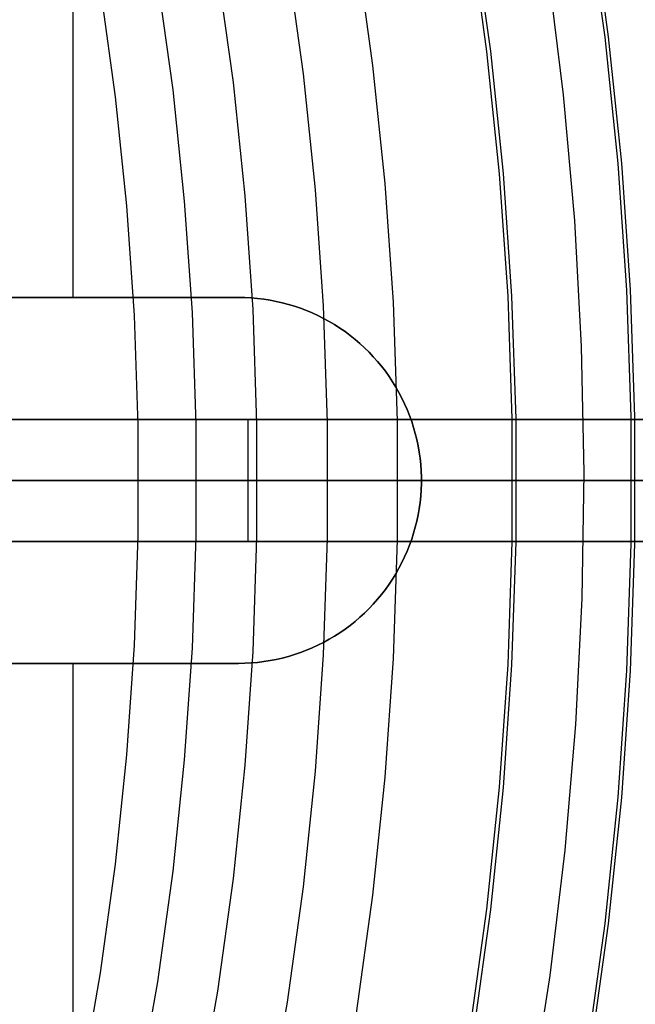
# Model space of a CAD drawing. Header units: millimetres. Extents: x 9001 to 10165, y -167 to 850.
# Tile 157 of 216: x 9632 to 9642, y 474 to 490. Entities that reach past the tile are written whole.
import ezdxf

# ---------------------------------------------------------------- set-up
doc = ezdxf.new("R2010")
doc.units = ezdxf.units.MM
for name, color, linetype in [('1', 7, 'Continuous'), ('COLOR EXT', 7, 'Continuous'), ('luz', 7, 'Continuous')]:
    doc.layers.add(name, color=color, linetype=linetype)

msp = doc.modelspace()

# ---------------------------------------------------------------- linework, layer by layer
at = {"layer": '1', "color": 7, "true_color": 0xf4f4f4}
for p, q in [((9632.889, 494.823, 279.75), (9632.889, 485.846, 279.75)), ((9635.607, 485.846, 279.75), (9621.607, 485.846, 279.75)), ((9621.607, 485.846, 282.75), (9635.607, 485.846, 282.75)), ((9635.607, 485.846, 281.25), (9621.607, 485.846, 281.25)), ((9635.711, 485.844, 279.75), (9635.607, 485.846, 279.75)), ((9635.607, 485.846, 282.75), (9635.711, 485.844, 282.75)), ((9635.607, 485.846, 279.75), (9635.607, 485.846, 282.75)), ((9635.711, 485.844, 281.25), (9635.607, 485.846, 281.25)), ((9635.814, 485.839, 279.75), (9635.711, 485.844, 279.75)), ((9635.711, 485.844, 282.75), (9635.814, 485.839, 282.75)), ((9635.814, 485.839, 281.25), (9635.711, 485.844, 281.25)), ((9635.918, 485.83, 279.75), (9635.814, 485.839, 279.75)), ((9635.814, 485.839, 282.75), (9635.918, 485.83, 282.75)), ((9635.918, 485.83, 281.25), (9635.814, 485.839, 281.25)), ((9636.02, 485.818, 279.75), (9635.918, 485.83, 279.75)), ((9635.918, 485.83, 282.75), (9636.02, 485.818, 282.75)), ((9636.02, 485.818, 281.25), (9635.918, 485.83, 281.25)), ((9636.123, 485.802, 279.75), (9636.02, 485.818, 279.75)), ((9636.02, 485.818, 282.75), (9636.123, 485.802, 282.75)), ((9636.123, 485.802, 281.25), (9636.02, 485.818, 281.25)), ((9636.224, 485.782, 279.75), (9636.123, 485.802, 279.75)), ((9636.123, 485.802, 282.75), (9636.224, 485.782, 282.75)), ((9636.224, 485.782, 281.25), (9636.123, 485.802, 281.25)), ((9636.325, 485.759, 279.75), (9636.224, 485.782, 279.75)), ((9636.224, 485.782, 282.75), (9636.325, 485.759, 282.75)), ((9636.325, 485.759, 281.25), (9636.224, 485.782, 281.25)), ((9636.426, 485.732, 279.75), (9636.325, 485.759, 279.75)), ((9636.325, 485.759, 282.75), (9636.426, 485.732, 282.75)), ((9636.426, 485.732, 281.25), (9636.325, 485.759, 281.25)), ((9636.525, 485.703, 279.75), (9636.426, 485.732, 279.75)), ((9636.426, 485.732, 282.75), (9636.525, 485.703, 282.75)), ((9636.525, 485.703, 281.25), (9636.426, 485.732, 281.25)), ((9636.623, 485.669, 279.75), (9636.525, 485.703, 279.75)), ((9636.525, 485.703, 282.75), (9636.623, 485.669, 282.75)), ((9636.623, 485.669, 281.25), (9636.525, 485.703, 281.25)), ((9636.72, 485.632, 279.75), (9636.623, 485.669, 279.75)), ((9636.623, 485.669, 282.75), (9636.72, 485.632, 282.75)), ((9636.72, 485.632, 281.25), (9636.623, 485.669, 281.25)), ((9636.815, 485.592, 279.75), (9636.72, 485.632, 279.75)), ((9636.72, 485.632, 282.75), (9636.815, 485.592, 282.75)), ((9636.815, 485.592, 281.25), (9636.72, 485.632, 281.25)), ((9636.909, 485.549, 279.75), (9636.815, 485.592, 279.75)), ((9636.815, 485.592, 282.75), (9636.909, 485.549, 282.75)), ((9636.909, 485.549, 281.25), (9636.815, 485.592, 281.25)), ((9637.002, 485.503, 279.75), (9636.909, 485.549, 279.75)), ((9636.909, 485.549, 282.75), (9637.002, 485.503, 282.75)), ((9637.002, 485.503, 281.25), (9636.909, 485.549, 281.25)), ((9637.093, 485.453, 279.75), (9637.002, 485.503, 279.75)), ((9637.002, 485.503, 282.75), (9637.093, 485.453, 282.75)), ((9637.093, 485.453, 281.25), (9637.002, 485.503, 281.25)), ((9637.182, 485.4, 279.75), (9637.093, 485.453, 279.75)), ((9637.093, 485.453, 282.75), (9637.182, 485.4, 282.75)), ((9637.182, 485.4, 281.25), (9637.093, 485.453, 281.25)), ((9637.269, 485.344, 279.75), (9637.182, 485.4, 279.75)), ((9637.182, 485.4, 282.75), (9637.269, 485.344, 282.75)), ((9637.269, 485.344, 281.25), (9637.182, 485.4, 281.25)), ((9637.354, 485.285, 279.75), (9637.269, 485.344, 279.75)), ((9637.269, 485.344, 282.75), (9637.354, 485.285, 282.75)), ((9637.354, 485.285, 281.25), (9637.269, 485.344, 281.25)), ((9637.437, 485.224, 279.75), (9637.354, 485.285, 279.75)), ((9637.354, 485.285, 282.75), (9637.437, 485.224, 282.75)), ((9637.437, 485.224, 281.25), (9637.354, 485.285, 281.25)), ((9637.518, 485.159, 279.75), (9637.437, 485.224, 279.75)), ((9637.437, 485.224, 282.75), (9637.518, 485.159, 282.75)), ((9637.518, 485.159, 281.25), (9637.437, 485.224, 281.25)), ((9637.597, 485.092, 279.75), (9637.518, 485.159, 279.75)), ((9637.518, 485.159, 282.75), (9637.597, 485.092, 282.75)), ((9637.597, 485.092, 281.25), (9637.518, 485.159, 281.25)), ((9637.673, 485.022, 279.75), (9637.597, 485.092, 279.75)), ((9637.597, 485.092, 282.75), (9637.673, 485.022, 282.75)), ((9637.673, 485.022, 281.25), (9637.597, 485.092, 281.25)), ((9637.747, 484.949, 279.75), (9637.673, 485.022, 279.75)), ((9637.673, 485.022, 282.75), (9637.747, 484.949, 282.75)), ((9637.747, 484.949, 281.25), (9637.673, 485.022, 281.25)), ((9637.818, 484.874, 279.75), (9637.747, 484.949, 279.75)), ((9637.747, 484.949, 282.75), (9637.818, 484.874, 282.75)), ((9637.818, 484.874, 281.25), (9637.747, 484.949, 281.25)), ((9637.887, 484.796, 279.75), (9637.818, 484.874, 279.75)), ((9637.818, 484.874, 282.75), (9637.887, 484.796, 282.75)), ((9637.887, 484.796, 281.25), (9637.818, 484.874, 281.25)), ((9637.953, 484.717, 279.75), (9637.887, 484.796, 279.75)), ((9637.887, 484.796, 282.75), (9637.953, 484.717, 282.75)), ((9637.953, 484.717, 281.25), (9637.887, 484.796, 281.25)), ((9638.016, 484.635, 279.75), (9637.953, 484.717, 279.75)), ((9637.953, 484.717, 282.75), (9638.016, 484.635, 282.75)), ((9638.016, 484.635, 281.25), (9637.953, 484.717, 281.25)), ((9638.076, 484.55, 279.75), (9638.016, 484.635, 279.75)), ((9638.016, 484.635, 282.75), (9638.076, 484.55, 282.75)), ((9638.076, 484.55, 281.25), (9638.016, 484.635, 281.25)), ((9638.134, 484.464, 279.75), (9638.076, 484.55, 279.75)), ((9638.076, 484.55, 282.75), (9638.134, 484.464, 282.75)), ((9638.134, 484.464, 281.25), (9638.076, 484.55, 281.25)), ((9638.188, 484.376, 279.75), (9638.134, 484.464, 279.75)), ((9638.134, 484.464, 282.75), (9638.188, 484.376, 282.75)), ((9638.188, 484.376, 281.25), (9638.134, 484.464, 281.25)), ((9638.239, 484.286, 279.75), (9638.188, 484.376, 279.75)), ((9638.188, 484.376, 282.75), (9638.239, 484.286, 282.75)), ((9638.239, 484.286, 281.25), (9638.188, 484.376, 281.25)), ((9638.288, 484.194, 279.75), (9638.239, 484.286, 279.75)), ((9638.239, 484.286, 282.75), (9638.288, 484.194, 282.75)), ((9638.288, 484.194, 281.25), (9638.239, 484.286, 281.25)), ((9638.332, 484.101, 279.75), (9638.288, 484.194, 279.75)), ((9638.288, 484.194, 282.75), (9638.332, 484.101, 282.75)), ((9638.332, 484.101, 281.25), (9638.288, 484.194, 281.25)), ((9638.374, 484.006, 279.75), (9638.332, 484.101, 279.75)), ((9638.332, 484.101, 282.75), (9638.374, 484.006, 282.75)), ((9638.374, 484.006, 281.25), (9638.332, 484.101, 281.25)), ((9638.413, 483.91, 279.75), (9638.374, 484.006, 279.75)), ((9638.374, 484.006, 282.75), (9638.413, 483.91, 282.75)), ((9638.413, 483.91, 281.25), (9638.374, 484.006, 281.25)), ((9638.448, 483.813, 279.75), (9638.413, 483.91, 279.75)), ((9638.413, 483.91, 282.75), (9638.448, 483.813, 282.75)), ((9638.448, 483.813, 281.25), (9638.413, 483.91, 281.25)), ((9638.479, 483.714, 279.75), (9638.448, 483.813, 279.75)), ((9638.448, 483.813, 282.75), (9638.479, 483.714, 282.75)), ((9638.479, 483.714, 281.25), (9638.448, 483.813, 281.25)), ((9638.507, 483.614, 279.75), (9638.479, 483.714, 279.75)), ((9638.479, 483.714, 282.75), (9638.507, 483.614, 282.75)), ((9638.507, 483.614, 281.25), (9638.479, 483.714, 281.25)), ((9638.532, 483.514, 279.75), (9638.507, 483.614, 279.75)), ((9638.507, 483.614, 282.75), (9638.532, 483.514, 282.75)), ((9638.532, 483.514, 281.25), (9638.507, 483.614, 281.25)), ((9638.554, 483.412, 279.75), (9638.532, 483.514, 279.75)), ((9638.532, 483.514, 282.75), (9638.554, 483.412, 282.75)), ((9638.554, 483.412, 281.25), (9638.532, 483.514, 281.25)), ((9638.571, 483.31, 279.75), (9638.554, 483.412, 279.75)), ((9638.554, 483.412, 282.75), (9638.571, 483.31, 282.75)), ((9638.571, 483.31, 281.25), (9638.554, 483.412, 281.25)), ((9638.586, 483.208, 279.75), (9638.571, 483.31, 279.75)), ((9638.571, 483.31, 282.75), (9638.586, 483.208, 282.75)), ((9638.586, 483.208, 281.25), (9638.571, 483.31, 281.25)), ((9638.596, 483.105, 279.75), (9638.586, 483.208, 279.75)), ((9638.586, 483.208, 282.75), (9638.596, 483.105, 282.75)), ((9638.596, 483.105, 281.25), (9638.586, 483.208, 281.25)), ((9638.603, 483.001, 279.75), (9638.596, 483.105, 279.75)), ((9638.596, 483.105, 282.75), (9638.603, 483.001, 282.75)), ((9638.603, 483.001, 281.25), (9638.596, 483.105, 281.25)), ((9638.607, 482.898, 279.75), (9638.603, 483.001, 279.75)), ((9638.603, 483.001, 282.75), (9638.607, 482.898, 282.75)), ((9638.607, 482.898, 281.25), (9638.603, 483.001, 281.25)), ((9638.603, 482.691, 279.75), (9638.607, 482.794, 279.75)), ((9638.607, 482.794, 282.75), (9638.603, 482.691, 282.75)), ((9638.603, 482.691, 281.25), (9638.607, 482.794, 281.25)), ((9638.607, 482.794, 279.75), (9638.607, 482.898, 279.75)), ((9638.607, 482.898, 282.75), (9638.607, 482.794, 282.75)), ((9638.607, 482.794, 281.25), (9638.607, 482.898, 281.25)), ((9638.607, 482.846, 279.75), (9645.661, 482.846, 279.75)), ((9638.607, 482.846, 279.75), (9638.607, 482.846, 282.75)), ((9638.596, 482.588, 279.75), (9638.603, 482.691, 279.75)), ((9638.603, 482.691, 282.75), (9638.596, 482.588, 282.75)), ((9638.596, 482.588, 281.25), (9638.603, 482.691, 281.25)), ((9638.571, 482.382, 279.75), (9638.586, 482.485, 279.75)), ((9638.586, 482.485, 282.75), (9638.571, 482.382, 282.75)), ((9638.571, 482.382, 281.25), (9638.586, 482.485, 281.25)), ((9638.586, 482.485, 279.75), (9638.596, 482.588, 279.75)), ((9638.596, 482.588, 282.75), (9638.586, 482.485, 282.75)), ((9638.586, 482.485, 281.25), (9638.596, 482.588, 281.25)), ((9638.532, 482.179, 279.75), (9638.554, 482.28, 279.75)), ((9638.554, 482.28, 282.75), (9638.532, 482.179, 282.75)), ((9638.532, 482.179, 281.25), (9638.554, 482.28, 281.25)), ((9638.554, 482.28, 279.75), (9638.571, 482.382, 279.75)), ((9638.571, 482.382, 282.75), (9638.554, 482.28, 282.75)), ((9638.554, 482.28, 281.25), (9638.571, 482.382, 281.25)), ((9638.507, 482.078, 279.75), (9638.532, 482.179, 279.75)), ((9638.532, 482.179, 282.75), (9638.507, 482.078, 282.75)), ((9638.507, 482.078, 281.25), (9638.532, 482.179, 281.25)), ((9638.448, 481.88, 279.75), (9638.479, 481.978, 279.75)), ((9638.479, 481.978, 282.75), (9638.448, 481.88, 282.75)), ((9638.448, 481.88, 281.25), (9638.479, 481.978, 281.25)), ((9638.479, 481.978, 279.75), (9638.507, 482.078, 279.75)), ((9638.507, 482.078, 282.75), (9638.479, 481.978, 282.75)), ((9638.479, 481.978, 281.25), (9638.507, 482.078, 281.25)), ((9638.413, 481.782, 279.75), (9638.448, 481.88, 279.75)), ((9638.448, 481.88, 282.75), (9638.413, 481.782, 282.75)), ((9638.413, 481.782, 281.25), (9638.448, 481.88, 281.25)), ((9638.332, 481.591, 279.75), (9638.374, 481.686, 279.75)), ((9638.374, 481.686, 282.75), (9638.332, 481.591, 282.75)), ((9638.332, 481.591, 281.25), (9638.374, 481.686, 281.25)), ((9638.374, 481.686, 279.75), (9638.413, 481.782, 279.75)), ((9638.413, 481.782, 282.75), (9638.374, 481.686, 282.75)), ((9638.374, 481.686, 281.25), (9638.413, 481.782, 281.25)), ((9638.239, 481.406, 279.75), (9638.288, 481.498, 279.75)), ((9638.288, 481.498, 282.75), (9638.239, 481.406, 282.75)), ((9638.239, 481.406, 281.25), (9638.288, 481.498, 281.25)), ((9638.288, 481.498, 279.75), (9638.332, 481.591, 279.75)), ((9638.332, 481.591, 282.75), (9638.288, 481.498, 282.75)), ((9638.288, 481.498, 281.25), (9638.332, 481.591, 281.25)), ((9638.134, 481.228, 279.75), (9638.188, 481.316, 279.75)), ((9638.188, 481.316, 282.75), (9638.134, 481.228, 282.75)), ((9638.134, 481.228, 281.25), (9638.188, 481.316, 281.25)), ((9638.188, 481.316, 279.75), (9638.239, 481.406, 279.75)), ((9638.239, 481.406, 282.75), (9638.188, 481.316, 282.75)), ((9638.188, 481.316, 281.25), (9638.239, 481.406, 281.25)), ((9638.076, 481.142, 279.75), (9638.134, 481.228, 279.75)), ((9638.134, 481.228, 282.75), (9638.076, 481.142, 282.75)), ((9638.076, 481.142, 281.25), (9638.134, 481.228, 281.25)), ((9637.953, 480.976, 279.75), (9638.016, 481.058, 279.75)), ((9638.016, 481.058, 282.75), (9637.953, 480.976, 282.75)), ((9637.953, 480.976, 281.25), (9638.016, 481.058, 281.25)), ((9638.016, 481.058, 279.75), (9638.076, 481.142, 279.75)), ((9638.076, 481.142, 282.75), (9638.016, 481.058, 282.75)), ((9638.016, 481.058, 281.25), (9638.076, 481.142, 281.25)), ((9637.818, 480.818, 279.75), (9637.887, 480.896, 279.75)), ((9637.887, 480.896, 282.75), (9637.818, 480.818, 282.75)), ((9637.818, 480.818, 281.25), (9637.887, 480.896, 281.25)), ((9637.887, 480.896, 279.75), (9637.953, 480.976, 279.75)), ((9637.953, 480.976, 282.75), (9637.887, 480.896, 282.75)), ((9637.887, 480.896, 281.25), (9637.953, 480.976, 281.25)), ((9637.597, 480.601, 279.75), (9637.673, 480.671, 279.75)), ((9637.673, 480.671, 282.75), (9637.597, 480.601, 282.75)), ((9637.597, 480.601, 281.25), (9637.673, 480.671, 281.25)), ((9637.673, 480.671, 279.75), (9637.747, 480.743, 279.75)), ((9637.747, 480.743, 282.75), (9637.673, 480.671, 282.75)), ((9637.673, 480.671, 281.25), (9637.747, 480.743, 281.25)), ((9637.747, 480.743, 279.75), (9637.818, 480.818, 279.75)), ((9637.818, 480.818, 282.75), (9637.747, 480.743, 282.75)), ((9637.747, 480.743, 281.25), (9637.818, 480.818, 281.25)), ((9637.437, 480.469, 279.75), (9637.518, 480.533, 279.75)), ((9637.518, 480.533, 282.75), (9637.437, 480.469, 282.75)), ((9637.437, 480.469, 281.25), (9637.518, 480.533, 281.25)), ((9637.518, 480.533, 279.75), (9637.597, 480.601, 279.75)), ((9637.597, 480.601, 282.75), (9637.518, 480.533, 282.75)), ((9637.518, 480.533, 281.25), (9637.597, 480.601, 281.25)), ((9637.182, 480.292, 279.75), (9637.269, 480.348, 279.75)), ((9637.269, 480.348, 282.75), (9637.182, 480.292, 282.75)), ((9637.182, 480.292, 281.25), (9637.269, 480.348, 281.25)), ((9637.269, 480.348, 279.75), (9637.354, 480.407, 279.75)), ((9637.354, 480.407, 282.75), (9637.269, 480.348, 282.75)), ((9637.269, 480.348, 281.25), (9637.354, 480.407, 281.25)), ((9637.354, 480.407, 279.75), (9637.437, 480.469, 279.75)), ((9637.437, 480.469, 282.75), (9637.354, 480.407, 282.75)), ((9637.354, 480.407, 281.25), (9637.437, 480.469, 281.25)), ((9636.909, 480.143, 279.75), (9637.002, 480.19, 279.75)), ((9637.002, 480.19, 282.75), (9636.909, 480.143, 282.75)), ((9636.909, 480.143, 281.25), (9637.002, 480.19, 281.25)), ((9637.002, 480.19, 279.75), (9637.093, 480.24, 279.75)), ((9637.093, 480.24, 282.75), (9637.002, 480.19, 282.75)), ((9637.002, 480.19, 281.25), (9637.093, 480.24, 281.25)), ((9637.093, 480.24, 279.75), (9637.182, 480.292, 279.75)), ((9637.182, 480.292, 282.75), (9637.093, 480.24, 282.75)), ((9637.093, 480.24, 281.25), (9637.182, 480.292, 281.25)), ((9636.525, 479.99, 279.75), (9636.623, 480.023, 279.75)), ((9636.623, 480.023, 282.75), (9636.525, 479.99, 282.75)), ((9636.525, 479.99, 281.25), (9636.623, 480.023, 281.25)), ((9636.623, 480.023, 279.75), (9636.72, 480.06, 279.75)), ((9636.72, 480.06, 282.75), (9636.623, 480.023, 282.75)), ((9636.623, 480.023, 281.25), (9636.72, 480.06, 281.25)), ((9636.72, 480.06, 279.75), (9636.815, 480.1, 279.75)), ((9636.815, 480.1, 282.75), (9636.72, 480.06, 282.75)), ((9636.72, 480.06, 281.25), (9636.815, 480.1, 281.25)), ((9636.815, 480.1, 279.75), (9636.909, 480.143, 279.75)), ((9636.909, 480.143, 282.75), (9636.815, 480.1, 282.75)), ((9636.815, 480.1, 281.25), (9636.909, 480.143, 281.25)), ((9635.711, 479.848, 279.75), (9635.814, 479.853, 279.75)), ((9635.814, 479.853, 282.75), (9635.711, 479.848, 282.75)), ((9635.711, 479.848, 281.25), (9635.814, 479.853, 281.25)), ((9635.814, 479.853, 279.75), (9635.918, 479.862, 279.75)), ((9635.918, 479.862, 282.75), (9635.814, 479.853, 282.75)), ((9635.814, 479.853, 281.25), (9635.918, 479.862, 281.25)), ((9635.918, 479.862, 279.75), (9636.02, 479.875, 279.75)), ((9636.02, 479.875, 282.75), (9635.918, 479.862, 282.75)), ((9635.918, 479.862, 281.25), (9636.02, 479.875, 281.25)), ((9636.02, 479.875, 279.75), (9636.123, 479.891, 279.75)), ((9636.123, 479.891, 282.75), (9636.02, 479.875, 282.75)), ((9636.02, 479.875, 281.25), (9636.123, 479.891, 281.25)), ((9636.123, 479.891, 279.75), (9636.224, 479.91, 279.75)), ((9636.224, 479.91, 282.75), (9636.123, 479.891, 282.75)), ((9636.123, 479.891, 281.25), (9636.224, 479.91, 281.25)), ((9636.224, 479.91, 279.75), (9636.325, 479.933, 279.75)), ((9636.325, 479.933, 282.75), (9636.224, 479.91, 282.75)), ((9636.224, 479.91, 281.25), (9636.325, 479.933, 281.25)), ((9636.325, 479.933, 279.75), (9636.426, 479.96, 279.75)), ((9636.426, 479.96, 282.75), (9636.325, 479.933, 282.75)), ((9636.325, 479.933, 281.25), (9636.426, 479.96, 281.25)), ((9636.426, 479.96, 279.75), (9636.525, 479.99, 279.75)), ((9636.525, 479.99, 282.75), (9636.426, 479.96, 282.75)), ((9636.426, 479.96, 281.25), (9636.525, 479.99, 281.25)), ((9621.607, 479.846, 279.75), (9635.607, 479.846, 279.75)), ((9635.607, 479.846, 282.75), (9621.607, 479.846, 282.75)), ((9621.607, 479.846, 281.25), (9635.607, 479.846, 281.25)), ((9632.889, 479.846, 279.75), (9632.889, 470.87, 279.75)), ((9635.607, 479.846, 279.75), (9635.711, 479.848, 279.75)), ((9635.711, 479.848, 282.75), (9635.607, 479.846, 282.75)), ((9635.607, 479.846, 281.25), (9635.711, 479.848, 281.25)), ((9635.607, 479.846, 282.75), (9635.607, 479.846, 279.75))]:
    msp.add_line(p, q, dxfattribs=at)
at = {"layer": '1', "color": 250, "true_color": 0x111111}
for p, q in [((9641.328, 492.174, 241.281), (9641.614, 490.113, 241.281)), ((9639.399, 491.872, 236.621), (9639.677, 489.877, 236.621)), ((9634.275, 491.07, 61.1), (9634.527, 489.252, 61.1)), ((9641.614, 490.113, 241.281), (9641.83, 488.043, 241.281)), ((9639.677, 489.877, 236.621), (9639.885, 487.874, 236.621)), ((9634.527, 489.252, 61.1), (9634.717, 487.427, 61.1)), ((9641.83, 488.043, 241.281), (9641.973, 485.967, 241.281)), ((9639.885, 487.874, 236.621), (9640.024, 485.865, 236.621)), ((9634.717, 487.427, 61.1), (9634.844, 485.597, 61.1)), ((9640.024, 485.865, 236.621), (9640.093, 483.853, 236.621)), ((9641.973, 485.967, 241.281), (9642.045, 483.887, 241.281)), ((9634.844, 485.597, 61.1), (9634.907, 483.764, 61.1)), ((9634.907, 483.764, 61.1), (9634.907, 481.929, 61.1)), ((9640.093, 483.853, 236.621), (9640.093, 481.839, 236.621)), ((9642.045, 483.887, 241.281), (9642.045, 481.806, 241.281)), ((9649.762, 482.846, 45.792), (9608.919, 482.846, 45.792)), ((9632.33, 482.846, 230.512), (9631.332, 482.846, 229.815)), ((9632.918, 482.846, 229.704), (9631.892, 482.846, 228.986)), ((9632.054, 482.846, 62.963), (9632.012, 482.846, 63.064)), ((9632.101, 482.846, 62.864), (9632.054, 482.846, 62.963)), ((9632.15, 482.846, 62.767), (9632.101, 482.846, 62.864)), ((9632.203, 482.846, 62.671), (9632.15, 482.846, 62.767)), ((9632.259, 482.846, 62.577), (9632.203, 482.846, 62.671)), ((9632.319, 482.846, 62.485), (9632.259, 482.846, 62.577)), ((9632.382, 482.846, 62.396), (9632.319, 482.846, 62.485)), ((9633.304, 482.846, 231.244), (9632.33, 482.846, 230.512)), ((9632.447, 482.846, 62.308), (9632.382, 482.846, 62.396)), ((9632.516, 482.846, 62.223), (9632.447, 482.846, 62.308)), ((9632.588, 482.846, 62.141), (9632.516, 482.846, 62.223)), ((9632.662, 482.846, 62.061), (9632.588, 482.846, 62.141)), ((9632.74, 482.846, 61.983), (9632.662, 482.846, 62.061)), ((9632.819, 482.846, 61.908), (9632.74, 482.846, 61.983)), ((9632.902, 482.846, 61.837), (9632.819, 482.846, 61.908)), ((9632.987, 482.846, 61.768), (9632.902, 482.846, 61.837)), ((9633.919, 482.846, 230.457), (9632.918, 482.846, 229.704)), ((9633.074, 482.846, 61.702), (9632.987, 482.846, 61.768)), ((9633.164, 482.846, 61.639), (9633.074, 482.846, 61.702)), ((9633.255, 482.846, 61.579), (9633.164, 482.846, 61.639)), ((9633.349, 482.846, 61.523), (9633.255, 482.846, 61.579)), ((9634.251, 482.846, 232.01), (9633.304, 482.846, 231.244)), ((9633.444, 482.846, 61.47), (9633.349, 482.846, 61.523)), ((9633.542, 482.846, 61.42), (9633.444, 482.846, 61.47)), ((9633.641, 482.846, 61.373), (9633.542, 482.846, 61.42)), ((9633.742, 482.846, 61.33), (9633.641, 482.846, 61.373)), ((9633.844, 482.846, 61.291), (9633.742, 482.846, 61.33)), ((9633.947, 482.846, 61.255), (9633.844, 482.846, 61.291)), ((9634.894, 482.846, 231.244), (9633.919, 482.846, 230.457)), ((9634.051, 482.846, 61.223), (9633.947, 482.846, 61.255)), ((9634.157, 482.846, 61.195), (9634.051, 482.846, 61.223)), ((9634.264, 482.846, 61.17), (9634.157, 482.846, 61.195)), ((9635.171, 482.846, 232.808), (9634.251, 482.846, 232.01)), ((9634.371, 482.846, 61.149), (9634.264, 482.846, 61.17)), ((9634.479, 482.846, 61.131), (9634.371, 482.846, 61.149)), ((9634.587, 482.846, 61.118), (9634.479, 482.846, 61.131)), ((9634.696, 482.846, 61.108), (9634.587, 482.846, 61.118)), ((9634.806, 482.846, 61.102), (9634.696, 482.846, 61.108)), ((9634.915, 482.846, 61.1), (9634.806, 482.846, 61.102)), ((9635.84, 482.846, 232.065), (9634.894, 482.846, 231.244)), ((9646.837, 482.846, 61.1), (9634.915, 482.846, 61.1)), ((9636.062, 482.846, 233.638), (9635.171, 482.846, 232.808)), ((9636.757, 482.846, 232.918), (9635.84, 482.846, 232.065)), ((9636.925, 482.846, 234.498), (9636.062, 482.846, 233.638)), ((9637.644, 482.846, 233.803), (9636.757, 482.846, 232.918)), ((9637.756, 482.846, 235.387), (9636.925, 482.846, 234.498)), ((9638.499, 482.846, 234.718), (9637.644, 482.846, 233.803)), ((9638.557, 482.846, 236.305), (9637.756, 482.846, 235.387)), ((9639.323, 482.846, 235.662), (9638.499, 482.846, 234.718)), ((9639.325, 482.846, 237.25), (9638.557, 482.846, 236.305)), ((9640.112, 482.846, 236.634), (9639.323, 482.846, 235.662)), ((9640.059, 482.846, 238.222), (9639.325, 482.846, 237.25)), ((9640.759, 482.846, 239.218), (9640.059, 482.846, 238.222)), ((9640.868, 482.846, 237.634), (9640.112, 482.846, 236.634)), ((9641.425, 482.846, 240.238), (9640.759, 482.846, 239.218)), ((9641.588, 482.846, 238.659), (9640.868, 482.846, 237.634)), ((9642.054, 482.846, 241.281), (9641.425, 482.846, 240.238)), ((9642.272, 482.846, 239.708), (9641.588, 482.846, 238.659)), ((9642.646, 482.846, 242.345), (9642.054, 482.846, 241.281)), ((9634.907, 481.929, 61.1), (9634.844, 480.095, 61.1)), ((9640.093, 481.839, 236.621), (9640.024, 479.827, 236.621)), ((9642.045, 481.806, 241.281), (9641.973, 479.726, 241.281)), ((9634.844, 480.095, 61.1), (9634.717, 478.265, 61.1)), ((9640.024, 479.827, 236.621), (9639.885, 477.818, 236.621)), ((9641.973, 479.726, 241.281), (9641.83, 477.65, 241.281)), ((9634.717, 478.265, 61.1), (9634.527, 476.44, 61.1)), ((9639.885, 477.818, 236.621), (9639.677, 475.815, 236.621)), ((9641.83, 477.65, 241.281), (9641.614, 475.58, 241.281)), ((9634.527, 476.44, 61.1), (9634.275, 474.623, 61.1)), ((9639.677, 475.815, 236.621), (9639.399, 473.821, 236.621)), ((9641.614, 475.58, 241.281), (9641.328, 473.519, 241.281)), ((9634.275, 474.623, 61.1), (9633.96, 472.815, 61.1))]:
    msp.add_line(p, q, dxfattribs=at)
at = {"layer": '1', "color": 29, "true_color": 0x4d342b}
for p, q in [((9640.678, 491.219, 70.562), (9640.934, 489.167, 70.562)), ((9640.934, 489.167, 70.562), (9641.117, 487.107, 70.562)), ((9641.117, 487.107, 70.562), (9641.23, 485.042, 70.562)), ((9641.23, 485.042, 70.562), (9641.27, 482.975, 70.562)), ((9641.27, 482.975, 70.562), (9641.239, 480.907, 70.562)), ((9641.239, 480.907, 70.562), (9641.135, 478.841, 70.562)), ((9641.135, 478.841, 70.562), (9640.96, 476.781, 70.562)), ((9640.96, 476.781, 70.562), (9640.714, 474.728, 70.562)), ((9640.714, 474.728, 70.562), (9640.396, 472.684, 70.562))]:
    msp.add_line(p, q, dxfattribs=at)
at = {"layer": 'COLOR EXT', "color": 30, "true_color": 0xff8d00}
for p, q in [((9616.756, 483.846, 21.262), (9654.763, 483.846, 21.262)), ((9654.763, 483.846, 25.262), (9616.756, 483.846, 25.262)), ((9616.756, 483.846, 23.262), (9654.763, 483.846, 23.262)), ((9635.76, 483.846, 21.262), (9635.76, 483.846, 25.262)), ((9635.766, 481.846, 25.262), (9635.766, 483.846, 25.262)), ((9646.055, 482.846, 19.162), (9614.764, 482.846, 19.162)), ((9654.77, 482.846, 25.262), (9616.77, 482.846, 25.262)), ((9654.763, 481.846, 21.262), (9616.756, 481.846, 21.262)), ((9616.756, 481.846, 25.262), (9654.763, 481.846, 25.262)), ((9654.763, 481.846, 23.262), (9616.756, 481.846, 23.262)), ((9635.76, 481.846, 21.262), (9635.76, 481.846, 25.262))]:
    msp.add_line(p, q, dxfattribs=at)
at = {"layer": 'luz', "color": 7, "true_color": 0xffffff}
for p, q in [((9641.677, 490.12, -28.713), (9641.391, 492.184, -28.713)), ((9639.744, 489.886, -27.65), (9639.467, 491.882, -27.65)), ((9637.812, 489.651, -26.587), (9637.543, 491.581, -26.587)), ((9636.404, 491.403, -26.895), (9636.667, 489.512, -26.895)), ((9635.523, 489.373, -27.202), (9635.265, 491.224, -27.202)), ((9633.59, 489.138, -26.139), (9633.342, 490.923, -26.139)), ((9641.893, 488.048, -28.713), (9641.677, 490.12, -28.713)), ((9639.953, 487.88, -27.65), (9639.744, 489.886, -27.65)), ((9638.013, 487.712, -26.587), (9637.812, 489.651, -26.587)), ((9636.667, 489.512, -26.895), (9636.864, 487.613, -26.895)), ((9635.716, 487.514, -27.202), (9635.523, 489.373, -27.202)), ((9633.776, 487.346, -26.139), (9633.59, 489.138, -26.139)), ((9642.036, 485.97, -28.713), (9641.893, 488.048, -28.713)), ((9640.092, 485.869, -27.65), (9639.953, 487.88, -27.65)), ((9636.864, 487.613, -26.895), (9636.996, 485.709, -26.895)), ((9638.147, 485.768, -26.587), (9638.013, 487.712, -26.587)), ((9635.845, 485.649, -27.202), (9635.716, 487.514, -27.202)), ((9633.9, 485.548, -26.139), (9633.776, 487.346, -26.139)), ((9640.162, 483.854, -27.65), (9640.092, 485.869, -27.65)), ((9642.108, 483.888, -28.713), (9642.036, 485.97, -28.713)), ((9636.996, 485.709, -26.895), (9637.062, 483.801, -26.895)), ((9638.215, 483.821, -26.587), (9638.147, 485.768, -26.587)), ((9633.962, 483.747, -26.139), (9633.9, 485.548, -26.139)), ((9635.909, 483.781, -27.202), (9635.845, 485.649, -27.202)), ((9642.108, 481.805, -28.713), (9642.108, 483.888, -28.713)), ((9633.962, 481.945, -26.139), (9633.962, 483.747, -26.139)), ((9635.909, 481.912, -27.202), (9635.909, 483.781, -27.202)), ((9637.062, 483.801, -26.895), (9637.062, 481.892, -26.895)), ((9638.215, 481.872, -26.587), (9638.215, 483.821, -26.587)), ((9640.162, 481.838, -27.65), (9640.162, 483.854, -27.65)), ((9627.166, 482.846, -18.754), (9633.496, 482.846, -20.432)), ((9632.016, 482.846, -25.076), (9631.936, 482.846, -25.078)), ((9632.096, 482.846, -25.077), (9632.016, 482.846, -25.076)), ((9632.176, 482.846, -25.081), (9632.096, 482.846, -25.077)), ((9632.256, 482.846, -25.088), (9632.176, 482.846, -25.081)), ((9632.335, 482.846, -25.097), (9632.256, 482.846, -25.088)), ((9632.415, 482.846, -25.11), (9632.335, 482.846, -25.097)), ((9632.493, 482.846, -25.125), (9632.415, 482.846, -25.11)), ((9632.571, 482.846, -25.142), (9632.493, 482.846, -25.125)), ((9632.649, 482.846, -25.162), (9632.571, 482.846, -25.142)), ((9632.725, 482.846, -25.185), (9632.649, 482.846, -25.162)), ((9632.801, 482.846, -25.211), (9632.725, 482.846, -25.185)), ((9632.876, 482.846, -25.239), (9632.801, 482.846, -25.211)), ((9632.95, 482.846, -25.27), (9632.876, 482.846, -25.239)), ((9633.023, 482.846, -25.303), (9632.95, 482.846, -25.27)), ((9633.094, 482.846, -25.339), (9633.023, 482.846, -25.303)), ((9633.164, 482.846, -25.377), (9633.094, 482.846, -25.339)), ((9633.233, 482.846, -25.418), (9633.164, 482.846, -25.377)), ((9633.301, 482.846, -25.461), (9633.233, 482.846, -25.418)), ((9633.367, 482.846, -25.506), (9633.301, 482.846, -25.461)), ((9633.431, 482.846, -25.554), (9633.367, 482.846, -25.506)), ((9633.494, 482.846, -25.603), (9633.431, 482.846, -25.554)), ((9633.555, 482.846, -25.655), (9633.494, 482.846, -25.603)), ((9633.496, 482.846, -20.432), (9639.764, 482.846, -22.328)), ((9633.614, 482.846, -25.709), (9633.555, 482.846, -25.655)), ((9633.671, 482.846, -25.765), (9633.614, 482.846, -25.709)), ((9633.726, 482.846, -25.823), (9633.671, 482.846, -25.765)), ((9633.779, 482.846, -25.883), (9633.726, 482.846, -25.823)), ((9633.83, 482.846, -25.945), (9633.779, 482.846, -25.883)), ((9633.879, 482.846, -26.008), (9633.83, 482.846, -25.945)), ((9633.926, 482.846, -26.073), (9633.879, 482.846, -26.008)), ((9633.97, 482.846, -26.139), (9633.926, 482.846, -26.073)), ((9633.97, 482.846, -26.139), (9634.015, 482.846, -26.206)), ((9634.015, 482.846, -26.206), (9634.061, 482.846, -26.271)), ((9634.061, 482.846, -26.271), (9634.11, 482.846, -26.334)), ((9634.11, 482.846, -26.334), (9634.161, 482.846, -26.396)), ((9634.161, 482.846, -26.396), (9634.214, 482.846, -26.456)), ((9634.214, 482.846, -26.456), (9634.27, 482.846, -26.513)), ((9634.27, 482.846, -26.513), (9634.327, 482.846, -26.569)), ((9634.327, 482.846, -26.569), (9634.386, 482.846, -26.623)), ((9634.386, 482.846, -26.623), (9634.447, 482.846, -26.675)), ((9634.447, 482.846, -26.675), (9634.509, 482.846, -26.725)), ((9634.509, 482.846, -26.725), (9634.574, 482.846, -26.773)), ((9634.574, 482.846, -26.773), (9634.64, 482.846, -26.818)), ((9634.64, 482.846, -26.818), (9634.707, 482.846, -26.861)), ((9634.707, 482.846, -26.861), (9634.776, 482.846, -26.901)), ((9634.776, 482.846, -26.901), (9634.846, 482.846, -26.94)), ((9634.846, 482.846, -26.94), (9634.918, 482.846, -26.976)), ((9634.918, 482.846, -26.976), (9634.991, 482.846, -27.009)), ((9634.991, 482.846, -27.009), (9635.065, 482.846, -27.04)), ((9635.065, 482.846, -27.04), (9635.139, 482.846, -27.068)), ((9635.139, 482.846, -27.068), (9635.215, 482.846, -27.093)), ((9635.215, 482.846, -27.093), (9635.292, 482.846, -27.116)), ((9635.292, 482.846, -27.116), (9635.369, 482.846, -27.137)), ((9635.369, 482.846, -27.137), (9635.447, 482.846, -27.154)), ((9635.447, 482.846, -27.154), (9635.526, 482.846, -27.169)), ((9635.526, 482.846, -27.169), (9635.605, 482.846, -27.181)), ((9635.605, 482.846, -27.181), (9635.684, 482.846, -27.191)), ((9635.684, 482.846, -27.191), (9635.764, 482.846, -27.197)), ((9635.764, 482.846, -27.197), (9635.844, 482.846, -27.201)), ((9635.844, 482.846, -27.201), (9635.924, 482.846, -27.202)), ((9635.924, 482.846, -27.202), (9636.004, 482.846, -27.201)), ((9636.004, 482.846, -27.201), (9636.084, 482.846, -27.196)), ((9636.084, 482.846, -27.196), (9636.164, 482.846, -27.189)), ((9636.164, 482.846, -27.189), (9636.243, 482.846, -27.179)), ((9636.243, 482.846, -27.179), (9636.322, 482.846, -27.167)), ((9636.322, 482.846, -27.167), (9636.401, 482.846, -27.151)), ((9636.401, 482.846, -27.151), (9636.478, 482.846, -27.133)), ((9636.478, 482.846, -27.133), (9636.556, 482.846, -27.113)), ((9636.556, 482.846, -27.113), (9636.632, 482.846, -27.089)), ((9636.632, 482.846, -27.089), (9636.708, 482.846, -27.063)), ((9636.708, 482.846, -27.063), (9636.783, 482.846, -27.035)), ((9636.783, 482.846, -27.035), (9636.856, 482.846, -27.003)), ((9636.856, 482.846, -27.003), (9636.929, 482.846, -26.97)), ((9636.929, 482.846, -26.97), (9637, 482.846, -26.933)), ((9637, 482.846, -26.933), (9637.07, 482.846, -26.895)), ((9637.14, 482.846, -26.856), (9637.07, 482.846, -26.895)), ((9637.212, 482.846, -26.82), (9637.14, 482.846, -26.856)), ((9637.284, 482.846, -26.786), (9637.212, 482.846, -26.82)), ((9637.358, 482.846, -26.755), (9637.284, 482.846, -26.786)), ((9637.433, 482.846, -26.726), (9637.358, 482.846, -26.755)), ((9637.508, 482.846, -26.7), (9637.433, 482.846, -26.726)), ((9637.585, 482.846, -26.677), (9637.508, 482.846, -26.7)), ((9637.662, 482.846, -26.656), (9637.585, 482.846, -26.677)), ((9637.74, 482.846, -26.638), (9637.662, 482.846, -26.656)), ((9637.818, 482.846, -26.623), (9637.74, 482.846, -26.638)), ((9637.897, 482.846, -26.61), (9637.818, 482.846, -26.623)), ((9637.977, 482.846, -26.6), (9637.897, 482.846, -26.61)), ((9638.057, 482.846, -26.593), (9637.977, 482.846, -26.6)), ((9638.136, 482.846, -26.589), (9638.057, 482.846, -26.593)), ((9638.216, 482.846, -26.587), (9638.136, 482.846, -26.589)), ((9638.296, 482.846, -26.588), (9638.216, 482.846, -26.587)), ((9638.376, 482.846, -26.592), (9638.296, 482.846, -26.588)), ((9638.456, 482.846, -26.599), (9638.376, 482.846, -26.592)), ((9638.535, 482.846, -26.608), (9638.456, 482.846, -26.599)), ((9638.615, 482.846, -26.621), (9638.535, 482.846, -26.608)), ((9638.693, 482.846, -26.636), (9638.615, 482.846, -26.621)), ((9638.771, 482.846, -26.653), (9638.693, 482.846, -26.636)), ((9638.849, 482.846, -26.673), (9638.771, 482.846, -26.653)), ((9638.925, 482.846, -26.696), (9638.849, 482.846, -26.673)), ((9639.001, 482.846, -26.722), (9638.925, 482.846, -26.696)), ((9639.076, 482.846, -26.75), (9639.001, 482.846, -26.722)), ((9639.15, 482.846, -26.781), (9639.076, 482.846, -26.75)), ((9639.223, 482.846, -26.814), (9639.15, 482.846, -26.781)), ((9639.294, 482.846, -26.85), (9639.223, 482.846, -26.814)), ((9639.364, 482.846, -26.888), (9639.294, 482.846, -26.85)), ((9639.433, 482.846, -26.929), (9639.364, 482.846, -26.888)), ((9639.501, 482.846, -26.972), (9639.433, 482.846, -26.929)), ((9639.567, 482.846, -27.017), (9639.501, 482.846, -26.972)), ((9639.631, 482.846, -27.065), (9639.567, 482.846, -27.017)), ((9639.694, 482.846, -27.114), (9639.631, 482.846, -27.065)), ((9639.755, 482.846, -27.166), (9639.694, 482.846, -27.114)), ((9639.814, 482.846, -27.22), (9639.755, 482.846, -27.166)), ((9639.764, 482.846, -22.328), (9645.963, 482.846, -24.439)), ((9639.871, 482.846, -27.276), (9639.814, 482.846, -27.22)), ((9639.926, 482.846, -27.334), (9639.871, 482.846, -27.276)), ((9639.979, 482.846, -27.394), (9639.926, 482.846, -27.334)), ((9640.03, 482.846, -27.456), (9639.979, 482.846, -27.394)), ((9640.079, 482.846, -27.519), (9640.03, 482.846, -27.456)), ((9640.126, 482.846, -27.584), (9640.079, 482.846, -27.519)), ((9640.17, 482.846, -27.65), (9640.126, 482.846, -27.584)), ((9640.17, 482.846, -27.65), (9640.215, 482.846, -27.717)), ((9640.215, 482.846, -27.717), (9640.261, 482.846, -27.782)), ((9640.261, 482.846, -27.782), (9640.31, 482.846, -27.845)), ((9640.31, 482.846, -27.845), (9640.361, 482.846, -27.907)), ((9640.361, 482.846, -27.907), (9640.414, 482.846, -27.967)), ((9640.414, 482.846, -27.967), (9640.47, 482.846, -28.024)), ((9640.47, 482.846, -28.024), (9640.527, 482.846, -28.08)), ((9640.527, 482.846, -28.08), (9640.586, 482.846, -28.134)), ((9640.586, 482.846, -28.134), (9640.647, 482.846, -28.186)), ((9640.647, 482.846, -28.186), (9640.709, 482.846, -28.236)), ((9640.709, 482.846, -28.236), (9640.774, 482.846, -28.284)), ((9640.774, 482.846, -28.284), (9640.84, 482.846, -28.329)), ((9640.84, 482.846, -28.329), (9640.907, 482.846, -28.372)), ((9640.907, 482.846, -28.372), (9640.976, 482.846, -28.412)), ((9640.976, 482.846, -28.412), (9641.046, 482.846, -28.451)), ((9641.046, 482.846, -28.451), (9641.118, 482.846, -28.487)), ((9641.118, 482.846, -28.487), (9641.191, 482.846, -28.52)), ((9641.191, 482.846, -28.52), (9641.265, 482.846, -28.551)), ((9641.265, 482.846, -28.551), (9641.339, 482.846, -28.579)), ((9641.339, 482.846, -28.579), (9641.415, 482.846, -28.604)), ((9641.415, 482.846, -28.604), (9641.492, 482.846, -28.627)), ((9641.492, 482.846, -28.627), (9641.569, 482.846, -28.648)), ((9641.569, 482.846, -28.648), (9641.647, 482.846, -28.665)), ((9641.647, 482.846, -28.665), (9641.726, 482.846, -28.68)), ((9641.726, 482.846, -28.68), (9641.805, 482.846, -28.692)), ((9641.805, 482.846, -28.692), (9641.884, 482.846, -28.702)), ((9641.884, 482.846, -28.702), (9641.964, 482.846, -28.708)), ((9641.964, 482.846, -28.708), (9642.044, 482.846, -28.712)), ((9642.044, 482.846, -28.712), (9642.124, 482.846, -28.713)), ((9633.9, 480.144, -26.139), (9633.962, 481.945, -26.139)), ((9635.845, 480.043, -27.202), (9635.909, 481.912, -27.202)), ((9637.062, 481.892, -26.895), (9636.996, 479.984, -26.895)), ((9638.147, 479.924, -26.587), (9638.215, 481.872, -26.587)), ((9640.092, 479.823, -27.65), (9640.162, 481.838, -27.65)), ((9642.036, 479.723, -28.713), (9642.108, 481.805, -28.713)), ((9633.776, 478.347, -26.139), (9633.9, 480.144, -26.139)), ((9635.716, 478.179, -27.202), (9635.845, 480.043, -27.202)), ((9636.996, 479.984, -26.895), (9636.864, 478.079, -26.895)), ((9638.013, 477.98, -26.587), (9638.147, 479.924, -26.587)), ((9639.953, 477.812, -27.65), (9640.092, 479.823, -27.65)), ((9641.893, 477.644, -28.713), (9642.036, 479.723, -28.713)), ((9633.59, 476.554, -26.139), (9633.776, 478.347, -26.139)), ((9635.523, 476.319, -27.202), (9635.716, 478.179, -27.202)), ((9636.864, 478.079, -26.895), (9636.667, 476.18, -26.895)), ((9637.812, 476.042, -26.587), (9638.013, 477.98, -26.587)), ((9639.744, 475.807, -27.65), (9639.953, 477.812, -27.65)), ((9641.677, 475.572, -28.713), (9641.893, 477.644, -28.713)), ((9633.342, 474.769, -26.139), (9633.59, 476.554, -26.139)), ((9635.265, 474.468, -27.202), (9635.523, 476.319, -27.202)), ((9636.667, 476.18, -26.895), (9636.404, 474.29, -26.895)), ((9637.543, 474.111, -26.587), (9637.812, 476.042, -26.587)), ((9639.467, 473.81, -27.65), (9639.744, 475.807, -27.65)), ((9641.391, 473.509, -28.713), (9641.677, 475.572, -28.713)), ((9633.032, 472.994, -26.139), (9633.342, 474.769, -26.139)), ((9634.944, 472.627, -27.202), (9635.265, 474.468, -27.202)), ((9636.404, 474.29, -26.895), (9636.076, 472.409, -26.895))]:
    msp.add_line(p, q, dxfattribs=at)

doc.saveas('drawing.dxf')
